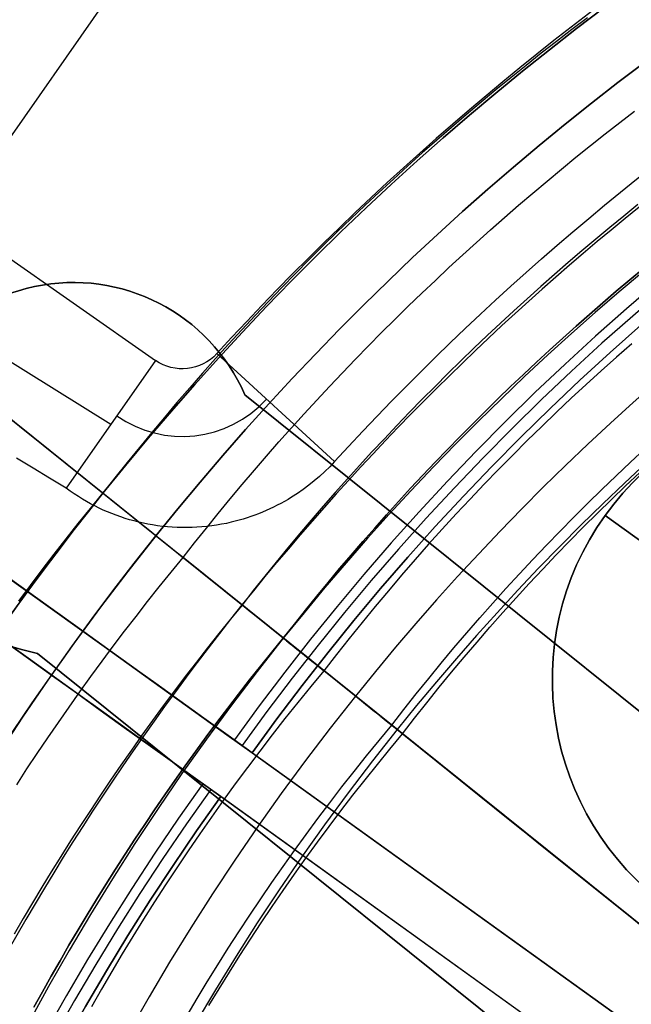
# Model space of a CAD drawing. Extents: x 5157 to 5867, y -156 to 1031.
# Tile 48 of 87: x 5475 to 5486, y 655 to 674. Entities that reach past the tile are written whole.
import ezdxf

# ---------------------------------------------------------------- set-up
doc = ezdxf.new("R2010")
doc.units = 0
doc.layers.add('1', color=7, linetype='CONTINUOUS')

msp = doc.modelspace()

# ---------------------------------------------------------------- linework, layer by layer
at = {"layer": '1', "color": 39}
for p, q in [((5495.901, 702.211, 26.283), (5473.421, 670.049, 26.283)), ((5461.112, 678.653, 26.283), (5477.207, 667.403, 26.283)), ((5503.458, 642.515, 21.85), (5453.676, 678.26, 21.85)), ((5502.87, 641.696, 21.85), (5453.088, 677.441, 21.85)), ((5462.06, 675.122, 33.305), (5476.372, 666.208, 33.305)), ((5478.352, 667.529, 26.283), (5480.556, 665.51, 40.684)), ((5477.207, 667.403, 26.283), (5475.537, 665.013, 40.327)), ((5485.617, 664.502, 23.706), (5487.586, 663.088, 23.706)), ((5487.586, 663.088, 22.283), (5485.617, 664.502, 22.283)), ((5485.617, 664.502, 22.283), (5485.617, 664.502, 18.283)), ((5485.617, 664.502, 26.283), (5485.617, 664.502, 23.706)), ((5478.567, 660.387, 3.029), (5478.567, 660.387, 40.736)), ((5479.015, 660.066, 26.283), (5479.015, 660.066, 40.736)), ((5479.015, 660.066, 3.031), (5479.015, 660.066, 18.283)), ((5479.015, 660.066, 18.283), (5503.458, 642.515, 18.283)), ((5479.015, 660.066, 26.283), (5503.458, 642.515, 26.283)), ((5477.979, 659.568, 3.029), (5477.979, 659.568, 40.736)), ((5478.426, 659.247, 40.736), (5478.426, 659.247, 26.283)), ((5478.426, 659.247, 18.283), (5478.426, 659.247, 3.031)), ((5502.87, 641.696, 26.283), (5478.426, 659.247, 26.283)), ((5502.87, 641.696, 18.283), (5478.426, 659.247, 18.283))]:
    msp.add_line(p, q, dxfattribs=at)
at = {"layer": '1', "color": 35}
for p, q in [((5467.853, 671.631, 225), (5500, 645.843, 225)), ((5467.853, 671.631, 226), (5500, 645.843, 226)), ((5477.215, 664.121, 52.607), (5467.871, 671.617, 52.607)), ((5477.215, 664.121, 101.507), (5467.871, 671.617, 101.507)), ((5476.222, 664.918, 103.507), (5467.871, 671.617, 103.507)), ((5478.825, 662.829, 42.507), (5468.266, 671.3, 42.507)), ((5476.222, 664.918, 110.086), (5476.222, 664.918, 103.507)), ((5477.215, 664.121, 101.507), (5477.215, 664.121, 52.607)), ((5492.515, 651.847, 112.007), (5477.721, 663.715, 112.007)), ((5479.598, 662.209, 41.516), (5479.598, 662.209, 26.982)), ((5552.886, 603.416, 26.007), (5480.358, 661.599, 26.007))]:
    msp.add_line(p, q, dxfattribs=at)
at = {"layer": '1', "color": 8}
for p, q in [((5477.861, 668.09, 271), (5477.861, 668.09, 275)), ((5478.878, 666.761, 271), (5491.963, 656.264, 271)), ((5491.963, 656.264, 275), (5478.878, 666.761, 275)), ((5478.878, 666.761, 275), (5478.878, 666.761, 271)), ((5491.963, 656.264, 273), (5478.878, 666.761, 273)), ((5488.084, 651.428, 271), (5474.999, 661.925, 271)), ((5474.999, 661.925, 271), (5474.999, 661.925, 275)), ((5474.999, 661.925, 275), (5488.084, 651.428, 275)), ((5474.999, 661.925, 273), (5488.084, 651.428, 273)), ((5485.421, 661.513, 271), (5485.421, 661.513, 275)), ((5481.541, 656.676, 271), (5481.541, 656.676, 275))]:
    msp.add_line(p, q, dxfattribs=at)
at = {"layer": '1', "color": 35}
for points in [[(5485.287, 673.809), (5484.998, 673.59), (5484.71, 673.368), (5484.425, 673.144), (5484.14, 672.919), (5483.858, 672.691), (5483.577, 672.461), (5483.297, 672.229), (5483.02, 671.995), (5482.744, 671.759), (5482.469, 671.521), (5482.197, 671.281), (5481.926, 671.039), (5481.657, 670.794), (5481.39, 670.548), (5481.125, 670.3), (5480.861, 670.05), (5480.599, 669.797), (5480.34, 669.543), (5480.082, 669.287), (5479.825, 669.028), (5479.571, 668.768), (5479.319, 668.506), (5479.069, 668.241), (5478.82, 667.975), (5478.574, 667.707), (5478.329, 667.437), (5478.087, 667.165), (5477.847, 666.891), (5477.608, 666.615), (5477.372, 666.337), (5477.138, 666.057), (5476.906, 665.775), (5476.676, 665.491), (5476.448, 665.205), (5476.222, 664.918)], [(5477.721, 663.715), (5477.938, 663.992), (5478.158, 664.267), (5478.379, 664.54), (5478.603, 664.812), (5478.828, 665.081), (5479.056, 665.349), (5479.285, 665.615), (5479.517, 665.879), (5479.75, 666.141), (5479.986, 666.401), (5480.223, 666.659), (5480.462, 666.916), (5480.703, 667.17), (5480.946, 667.423), (5481.191, 667.673), (5481.437, 667.922), (5481.686, 668.169), (5481.936, 668.414), (5482.188, 668.657), (5482.442, 668.898), (5482.697, 669.137), (5482.955, 669.374), (5483.214, 669.609), (5483.474, 669.842), (5483.737, 670.073), (5484.001, 670.303), (5484.266, 670.53), (5484.534, 670.755), (5484.803, 670.979), (5485.073, 671.2), (5485.345, 671.419), (5485.619, 671.637), (5485.895, 671.852), (5486.171, 672.065)], [(5486.233, 670.315), (5485.969, 670.102), (5485.706, 669.887), (5485.444, 669.67), (5485.185, 669.451), (5484.927, 669.23), (5484.67, 669.007), (5484.415, 668.783), (5484.162, 668.556), (5483.91, 668.328), (5483.66, 668.097), (5483.412, 667.865), (5483.165, 667.631), (5482.92, 667.395), (5482.677, 667.157), (5482.436, 666.917), (5482.196, 666.675), (5481.959, 666.432), (5481.722, 666.186), (5481.488, 665.939), (5481.256, 665.69), (5481.025, 665.439), (5480.797, 665.186), (5480.57, 664.932), (5480.345, 664.675), (5480.122, 664.417), (5479.901, 664.157), (5479.682, 663.895), (5479.465, 663.631), (5479.249, 663.366), (5479.036, 663.099), (5478.825, 662.829)], [(5479.598, 662.209), (5479.805, 662.473), (5480.014, 662.735), (5480.225, 662.995), (5480.437, 663.253), (5480.652, 663.51), (5480.869, 663.764), (5481.087, 664.017), (5481.307, 664.268), (5481.529, 664.518), (5481.753, 664.765), (5481.979, 665.011), (5482.207, 665.255), (5482.436, 665.497), (5482.668, 665.738), (5482.9, 665.976), (5483.135, 666.213), (5483.372, 666.448), (5483.61, 666.681), (5483.85, 666.912), (5484.091, 667.142), (5484.334, 667.369), (5484.579, 667.595), (5484.826, 667.819), (5485.074, 668.041), (5485.324, 668.261), (5485.575, 668.479), (5485.828, 668.695), (5486.082, 668.91), (5486.338, 669.122)], [(5486.338, 669.122), (5486.082, 668.91), (5485.828, 668.695), (5485.575, 668.479), (5485.324, 668.261), (5485.074, 668.041), (5484.826, 667.819), (5484.579, 667.595), (5484.334, 667.369), (5484.091, 667.142), (5483.85, 666.912), (5483.61, 666.681), (5483.372, 666.448), (5483.135, 666.213), (5482.9, 665.976), (5482.668, 665.738), (5482.436, 665.497), (5482.207, 665.255), (5481.979, 665.011), (5481.753, 664.765), (5481.529, 664.518), (5481.307, 664.268), (5481.087, 664.017), (5480.869, 663.764), (5480.652, 663.51), (5480.437, 663.253), (5480.225, 662.995), (5480.014, 662.735), (5479.805, 662.473), (5479.598, 662.209)], [(5486.117, 667.713), (5485.831, 667.462), (5485.547, 667.209), (5485.265, 666.953), (5484.986, 666.694), (5484.708, 666.432), (5484.433, 666.169), (5484.16, 665.902), (5483.89, 665.633), (5483.621, 665.361), (5483.356, 665.087), (5483.092, 664.81), (5482.831, 664.531), (5482.572, 664.249), (5482.316, 663.965), (5482.063, 663.678), (5481.811, 663.389), (5481.563, 663.097), (5481.317, 662.802), (5481.073, 662.505), (5480.832, 662.206), (5480.594, 661.904), (5480.358, 661.599)], [(5481.628, 660.581), (5481.855, 660.875), (5482.085, 661.166), (5482.318, 661.455), (5482.552, 661.742), (5482.79, 662.026), (5483.03, 662.308), (5483.272, 662.587), (5483.517, 662.864), (5483.764, 663.138), (5484.014, 663.41), (5484.266, 663.68), (5484.52, 663.947), (5484.777, 664.211), (5485.035, 664.473), (5485.296, 664.733), (5485.56, 664.99), (5485.825, 665.245), (5486.093, 665.497), (5486.363, 665.747)], [(5481.828, 660.42), (5482.054, 660.713), (5482.283, 661.002), (5482.514, 661.29), (5482.747, 661.575), (5482.984, 661.857), (5483.222, 662.137), (5483.463, 662.415), (5483.707, 662.69), (5483.952, 662.963), (5484.2, 663.233), (5484.451, 663.501), (5484.704, 663.767), (5484.959, 664.03), (5485.216, 664.291), (5485.476, 664.549), (5485.738, 664.804), (5486.001, 665.058), (5486.268, 665.308)], [(5474.648, 662.904), (5474.866, 663.196), (5475.086, 663.487), (5475.309, 663.777), (5475.534, 664.064), (5475.761, 664.351), (5475.99, 664.635), (5476.222, 664.918)], [(5474.61, 659.47), (5474.801, 659.763), (5474.995, 660.055), (5475.191, 660.345), (5475.39, 660.634), (5475.59, 660.922), (5475.793, 661.208), (5475.998, 661.493), (5476.206, 661.776), (5476.415, 662.058), (5476.627, 662.338), (5476.842, 662.616), (5477.058, 662.894), (5477.277, 663.169), (5477.498, 663.443), (5477.721, 663.715)], [(5478.825, 662.829), (5478.608, 662.565), (5478.393, 662.299), (5478.181, 662.031), (5477.971, 661.762), (5477.763, 661.491), (5477.557, 661.219), (5477.353, 660.945), (5477.151, 660.67), (5476.952, 660.394), (5476.755, 660.116), (5476.56, 659.836), (5476.367, 659.555), (5476.176, 659.273), (5475.988, 658.989), (5475.802, 658.704), (5475.618, 658.418), (5475.436, 658.13), (5475.257, 657.841), (5475.079, 657.551), (5474.904, 657.26), (5474.731, 656.967), (5474.561, 656.673)], [(5474.932, 655.308), (5475.093, 655.599), (5475.256, 655.89), (5475.421, 656.179), (5475.588, 656.467), (5475.758, 656.753), (5475.929, 657.039), (5476.103, 657.323), (5476.279, 657.606), (5476.457, 657.888), (5476.637, 658.169), (5476.819, 658.448), (5477.004, 658.725), (5477.19, 659.002), (5477.379, 659.277), (5477.57, 659.551), (5477.763, 659.823), (5477.959, 660.094), (5478.156, 660.364), (5478.356, 660.632), (5478.557, 660.898), (5478.761, 661.164), (5478.967, 661.427), (5479.175, 661.69), (5479.386, 661.95), (5479.598, 662.209)], [(5479.598, 662.209), (5479.386, 661.95), (5479.175, 661.69), (5478.967, 661.427), (5478.761, 661.164), (5478.557, 660.898), (5478.356, 660.632), (5478.156, 660.364), (5477.959, 660.094), (5477.763, 659.823), (5477.57, 659.551), (5477.379, 659.277), (5477.19, 659.002), (5477.004, 658.725), (5476.819, 658.448), (5476.637, 658.169), (5476.457, 657.888), (5476.279, 657.606), (5476.103, 657.323), (5475.929, 657.039), (5475.758, 656.753), (5475.588, 656.467), (5475.421, 656.179), (5475.256, 655.89), (5475.093, 655.599), (5474.932, 655.308)], [(5480.358, 661.599), (5480.112, 661.303), (5479.869, 661.005), (5479.629, 660.705), (5479.392, 660.403), (5479.158, 660.099), (5478.927, 659.793), (5478.699, 659.485), (5478.474, 659.175), (5478.252, 658.863), (5478.033, 658.55), (5477.817, 658.234), (5477.604, 657.917), (5477.394, 657.598), (5477.187, 657.277), (5476.983, 656.955), (5476.782, 656.631), (5476.584, 656.305), (5476.389, 655.977), (5476.197, 655.648), (5476.008, 655.318)], [(5477.797, 655.156), (5477.985, 655.472), (5478.176, 655.786), (5478.37, 656.099), (5478.567, 656.41), (5478.767, 656.72), (5478.969, 657.028), (5479.175, 657.334), (5479.383, 657.638), (5479.595, 657.941), (5479.809, 658.242), (5480.026, 658.541), (5480.246, 658.838), (5480.469, 659.133), (5480.695, 659.427), (5480.924, 659.718), (5481.156, 660.008), (5481.39, 660.295), (5481.628, 660.581)], [(5478.206, 655.341), (5478.396, 655.653), (5478.589, 655.964), (5478.785, 656.274), (5478.983, 656.581), (5479.185, 656.887), (5479.389, 657.192), (5479.597, 657.494), (5479.807, 657.795), (5480.02, 658.094), (5480.236, 658.392), (5480.454, 658.687), (5480.676, 658.981), (5480.901, 659.273), (5481.128, 659.562), (5481.359, 659.85), (5481.592, 660.136), (5481.828, 660.42)]]:
    msp.add_lwpolyline(points, dxfattribs=at)
at = {"layer": '1', "color": 39}
for points in [[(5475.537, 665.013, 40.327), (5475.226, 665.201, 40.271), (5474.917, 665.389, 40.212), (5474.609, 665.577, 40.15)], [(5480.556, 665.51, 40.684), (5480.466, 665.414, 40.684), (5480.373, 665.323, 40.684), (5480.277, 665.234, 40.683), (5480.177, 665.149, 40.682), (5480.075, 665.067, 40.681), (5479.97, 664.989, 40.679), (5479.863, 664.915, 40.677), (5479.753, 664.844, 40.675), (5479.687, 664.804, 40.674), (5479.62, 664.765, 40.672), (5479.553, 664.728, 40.671), (5479.485, 664.693, 40.669), (5479.417, 664.658, 40.667), (5479.347, 664.625, 40.665), (5479.277, 664.594, 40.663), (5479.207, 664.564, 40.661), (5479.136, 664.535, 40.659), (5479.064, 664.508, 40.656), (5478.992, 664.482, 40.654), (5478.919, 664.458, 40.651), (5478.846, 664.435, 40.648), (5478.772, 664.414, 40.645), (5478.698, 664.394, 40.642), (5478.623, 664.376, 40.639), (5478.533, 664.356, 40.634), (5478.441, 664.338, 40.63), (5478.35, 664.322, 40.625), (5478.258, 664.309, 40.62), (5478.166, 664.298, 40.615), (5478.074, 664.289, 40.61), (5477.982, 664.282, 40.604), (5477.89, 664.278, 40.598), (5477.797, 664.276, 40.592), (5477.705, 664.276, 40.586), (5477.612, 664.279, 40.579), (5477.52, 664.284, 40.572), (5477.428, 664.291, 40.565), (5477.336, 664.3, 40.557), (5477.244, 664.312, 40.549), (5477.152, 664.326, 40.541), (5477.065, 664.342, 40.533), (5476.979, 664.359, 40.524), (5476.893, 664.379, 40.516), (5476.807, 664.4, 40.507), (5476.723, 664.423, 40.498), (5476.639, 664.449, 40.488), (5476.555, 664.476, 40.479), (5476.473, 664.506, 40.469), (5476.391, 664.537, 40.459), (5476.31, 664.57, 40.448), (5476.229, 664.605, 40.437), (5476.15, 664.642, 40.426), (5476.071, 664.681, 40.415), (5475.993, 664.722, 40.404), (5475.917, 664.765, 40.392), (5475.841, 664.809, 40.38), (5475.763, 664.857, 40.367), (5475.686, 664.908, 40.354), (5475.611, 664.96, 40.341), (5475.537, 665.013, 40.327)]]:
    msp.add_polyline3d(points, dxfattribs=at)
at = {"layer": '1', "color": 39, "extrusion": (0, 0, -1)}
for centre, radius, start, end in [((-5517.046, 632.758, -24.542), 78.014, 35.68001, 155.68001), ((-5517.046, 632.758, -24.542), 77.829, 35.68001, 155.68001), ((-5517.046, 632.758, -16.982), 77.829, 35.68001, 155.68001), ((-5517.046, 632.758, -40.736), 46.82, 35.68, 155.68), ((-5517.046, 632.758, -18.283), 46.82, 35.68, 155.68), ((-5516.458, 631.939, -24.542), 78.014, 275.68001, 35.68001), ((-5516.458, 631.939, -24.542), 77.829, 275.68001, 35.68001), ((-5516.458, 631.939, -16.982), 77.829, 275.68001, 35.68001), ((-5477.708, 668.119, -26.283), 0.874, 222.491, 304.9527), ((-5489.881, 661.44, -22.283), 5.25, 305.68, 125.68), ((-5489.881, 661.44, -26.283), 5.25, 305.68, 125.68), ((-5489.881, 661.44, -20.283), 5.25, 305.68, 125.68), ((-5489.881, 661.44, -24.994), 5.25, 305.68, 125.68), ((-5516.458, 631.939, -40.736), 46.82, 275.68, 35.68), ((-5516.458, 631.939, -18.283), 46.82, 275.68, 35.68)]:
    msp.add_arc(centre, radius, start, end, dxfattribs=at)
at = {"layer": '1', "color": 39}
for centre, radius, start, end in [((5517.046, 632.758, 16.982), 78.014, 24.31999, 144.31999), ((5517.046, 632.758, 20.762), 78.014, 24.31999, 144.31999), ((5517.432, 631.73, 26.283), 52.998, 109.154, 137.509), ((5517.046, 632.758, 3.029), 47.23, 24.32, 144.32), ((5517.046, 632.758, 40.737), 47.051, 24.32, 144.32), ((5517.046, 632.758, 26.283), 46.82, 24.32, 144.32), ((5517.046, 632.758, 3.031), 46.82, 24.32, 144.32), ((5517.046, 632.758, 33.51), 46.82, 24.32, 144.32), ((5517.046, 632.758, 10.657), 46.82, 24.32, 144.32), ((5516.458, 631.939, 16.982), 78.014, 144.31999, 264.31999), ((5516.458, 631.939, 20.762), 78.014, 144.31999, 264.31999), ((5477.708, 668.119, 32.369), 2.137, 235.0473, 317.509), ((5489.881, 661.44, 18.283), 5.25, 54.32, 234.32), ((5489.881, 661.44, 23.706), 5.25, 54.32, 234.32), ((5516.458, 631.939, 3.029), 47.23, 144.32, 264.32), ((5516.458, 631.939, 40.737), 47.051, 144.32, 264.32), ((5516.458, 631.939, 26.283), 46.82, 144.32, 264.32), ((5516.458, 631.939, 3.031), 46.82, 144.32, 264.32), ((5516.458, 631.939, 33.51), 46.82, 144.32, 264.32), ((5516.458, 631.939, 10.657), 46.82, 144.32, 264.32)]:
    msp.add_arc(centre, radius, start, end, dxfattribs=at)
at = {"layer": '1', "color": 35, "extrusion": (0, 0, -1)}
for centre, radius, start, end in [((-5516.622, 632.508, -251.484), 65.49, 38.73717, 218.73717), ((-5516.622, 632.508, -251.484), 64.49, 38.73717, 218.73717), ((-5516.622, 632.508, -52.607), 62.5, 38.73717, 218.73717), ((-5516.622, 632.508, -103.507), 62.5, 38.73717, 218.73717), ((-5516.622, 632.508, -275), 65.49, 38.73717, 218.73717), ((-5516.622, 632.508, -103.507), 51.794, 38.7372, 218.7372), ((-5516.622, 632.508, -101.507), 50.521, 38.7372, 218.7372), ((-5516.622, 632.508, -52.607), 50.521, 38.7372, 218.7372), ((-5516.622, 632.508, -275), 65.49, 218.73717, 38.73717), ((-5516.622, 632.508, -251.484), 65.49, 218.73717, 38.73717), ((-5516.622, 632.508, -251.484), 64.49, 218.73717, 38.73717), ((-5516.622, 632.508, -52.607), 62.5, 218.73717, 38.73717), ((-5516.622, 632.508, -103.507), 62.5, 218.73717, 38.73717), ((-5516.622, 632.508, -103.507), 51.794, 218.7372, 38.7372), ((-5516.622, 632.508, -101.507), 50.521, 218.7372, 38.7372), ((-5516.622, 632.508, -52.607), 50.521, 218.7372, 38.7372)]:
    msp.add_arc(centre, radius, start, end, dxfattribs=at)
at = {"layer": '1', "color": 35}
for centre, radius, start, end in [((5516.622, 632.508, 275), 64.49, 321.26283, 141.26283), ((5516.622, 632.508, 101.507), 62.5, 321.26283, 141.26283), ((5516.622, 632.508, 47.811), 62.5, 321.26283, 141.26283), ((5516.622, 632.508, 102.507), 62.5, 321.26283, 141.26283), ((5516.622, 632.508, 106.796), 51.794, 321.2628, 141.2628), ((5516.622, 632.508, 77.057), 50.521, 321.2628, 141.2628), ((5516.622, 632.508, 34.249), 47.465, 321.2628, 141.2628), ((5516.622, 632.508, 3.883), 45.735, 51.2628, 141.2628), ((5516.622, 632.508, 4.883), 44.735, 51.2628, 141.2628), ((5516.622, 632.508, 42.507), 48.457, 115.5485, 141.2628), ((5516.622, 632.508, 275), 64.49, 141.26283, 321.26283), ((5516.622, 632.508, 101.507), 62.5, 141.26283, 321.26283), ((5516.622, 632.508, 47.811), 62.5, 141.26283, 321.26283), ((5516.622, 632.508, 102.507), 62.5, 141.26283, 321.26283), ((5516.622, 632.508, 106.796), 51.794, 141.2628, 321.2628), ((5516.622, 632.508, 77.057), 50.521, 141.2628, 321.2628), ((5516.622, 632.508, 42.507), 48.457, 141.2628, 166.9771), ((5516.622, 632.508, 34.249), 47.465, 141.2628, 321.2628), ((5516.622, 632.508, 3.883), 45.735, 141.2628, 321.2628), ((5516.622, 632.508, 4.883), 44.735, 141.2628, 321.2628)]:
    msp.add_arc(centre, radius, start, end, dxfattribs=at)
at = {"layer": '1', "color": 8}
for centre, radius, start, end in [((5516.622, 632.508, 271), 64.25, 128.67718, 153.84849), ((5475.671, 665.36, 271), 3.5, 23.6024, 258.9233), ((5475.671, 665.36, 273), 3.5, 23.6024, 258.9233)]:
    msp.add_arc(centre, radius, start, end, dxfattribs=at)
at = {"layer": '1', "color": 8, "extrusion": (0, 0, -1)}
for centre, radius, start, end in [((-5516.622, 632.508, -275), 64.25, 26.15151, 51.32282), ((-5516.622, 632.508, -273), 64.25, 26.15151, 51.32282), ((-5475.671, 665.36, -275), 3.5, 281.0767, 156.3976)]:
    msp.add_arc(centre, radius, start, end, dxfattribs=at)
at = {"layer": '1', "color": 39, "extrusion": (-0.000424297, 0.001115, -0.999999)}
msp.add_arc((-5517.419, 631.765, -42.268), 50.021, 42.4975, 70.8454, dxfattribs=at)
at = {"layer": '1', "color": 39, "extrusion": (0.583258, 0.812287, -1.39441e-14)}
msp.add_arc((-4065.314, 3.392, 3731.841), 37.345, 34.4966, 90.3535, dxfattribs=at)
at = {"layer": '1', "color": 39, "extrusion": (0.583258, 0.812287, 1.09357e-14)}
msp.add_arc((-4065.135, 43.557, 3731.841), 40.528, 269.4207, 319.0268, dxfattribs=at)
at = {"layer": '1', "color": 39, "extrusion": (-0.583258, -0.812287, 1.3517e-14)}
msp.add_arc((4065.314, 3.392, -3730.833), 37.345, 89.6465, 145.5034, dxfattribs=at)
at = {"layer": '1', "color": 39, "extrusion": (-0.583258, -0.812287, -8.8653e-15)}
msp.add_arc((4065.134, 43.557, -3730.833), 40.528, 220.9732, 270.5793, dxfattribs=at)
at = {"layer": '1', "color": 35, "extrusion": (-0.625749, -0.780025, -9.69848e-14)}
msp.add_arc((3857.439, 110.086, -3945.391), 1.922, 90, 180, dxfattribs=at)
at = {"layer": '1', "color": 35, "extrusion": (-0.625749, -0.780025, -3.27283e-26)}
msp.add_arc((3858.854, 41.516, -3945.391), 0.991, 0, 90, dxfattribs=at)
at = {"layer": '1', "color": 35, "extrusion": (-0.625749, -0.780025, 4.66526e-13)}
msp.add_arc((3860.82, 26.982, -3945.391), 0.975, 180, 270, dxfattribs=at)
at = {"layer": '1', "color": 35, "extrusion": (-0.625749, -0.780025, -4.58051e-16)}
msp.add_arc((3862.575, 3.883, -3945.391), 1, 82.6256, 180, dxfattribs=at)
at = {"layer": '1', "color": 35, "extrusion": (-0.625749, -0.780025, -9.02035e-13)}
msp.add_arc((3862.575, 3.883, -3945.391), 1, 180, 262.6256, dxfattribs=at)
at = {"layer": '1', "color": 35, "extrusion": (-0.625749, -0.780025, 7.27499e-14)}
msp.add_arc((3907.31, 349.535, -3945.391), 349.535, 262.62565, 277.37435, dxfattribs=at)
at = {"layer": '1', "color": 35, "extrusion": (-0.625749, -0.780025, 0)}
msp.add_arc((3907.31, 349.535, -3945.391), 349.535, 262.62564, 277.37436, dxfattribs=at)
at = {"layer": '1', "color": 35, "extrusion": (-0.625749, -0.780025, 2.77261e-13)}
msp.add_arc((3907.31, 349.535, -3945.391), 347.535, 262.62564, 268.56442, dxfattribs=at)

doc.saveas('drawing.dxf')
